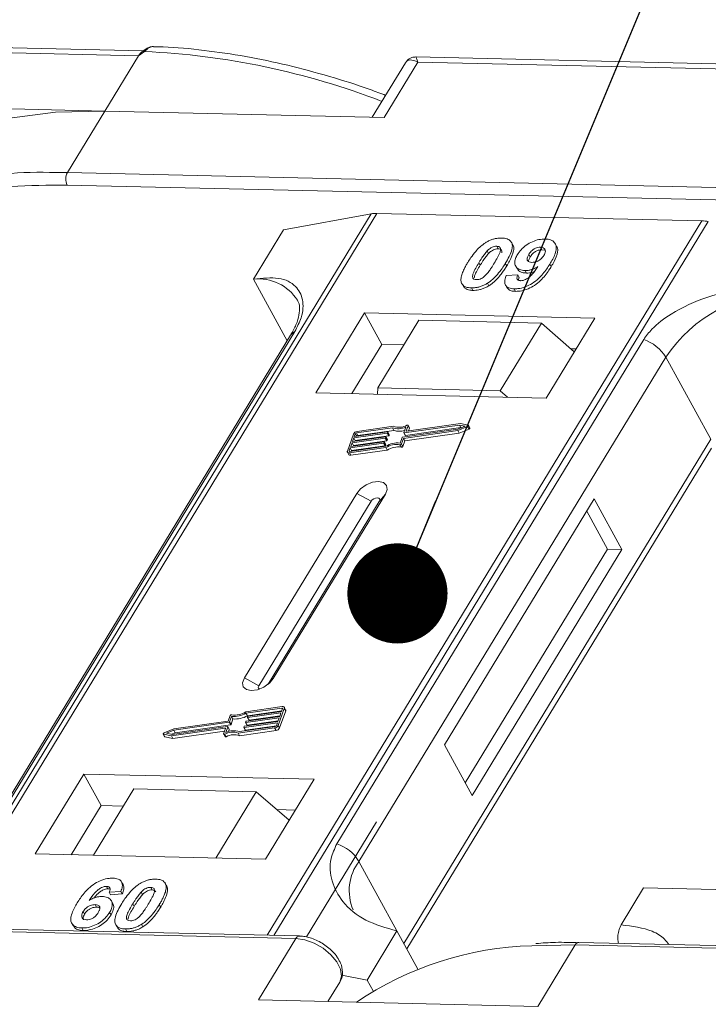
# Model space of a CAD drawing. Header units: millimetres. Extents: x 2145 to 3607, y 659 to 1692.
# Tile 65 of 85: x 3260 to 3295, y 1458 to 1507. Entities that reach past the tile are written whole.
import ezdxf

# ---------------------------------------------------------------- set-up
doc = ezdxf.new("R2010")
doc.units = ezdxf.units.MM
doc.linetypes.add('PHANTOM2', pattern=[31.75, 15.875, -3.175, 3.175, -3.175, 3.175, -3.175])
doc.styles.get("Standard").update_dxf_attribs({"font": '仿宋_GB2312.ttf', "width": 0.8})
doc.dimstyles.new('ISO-25.1', dxfattribs={"dimtxt": 6, "dimasz": 5, "dimexe": 3.5, "dimexo": 0.625, "dimgap": 1.5, "dimtad": 1, "dimtoh": 1, "dimtxsty": 'Standard', "dimcen": 2.5, "dimadec": 0, "dimazin": 0, "dimtfac": 1, "dimtmove": 0, "dimatfit": 3, "dimfxl": 0, "dimarcsym": 0})

msp = doc.modelspace()

# ---------------------------------------------------------------- linework, layer by layer
at = {"color": 7, "linetype": 'Continuous', "lineweight": 15}
for p, q in [((3266.594, 1505.672), (3232.057, 1506.464)), ((3232.155, 1506.204), (3266.338, 1505.42)), ((3266.338, 1505.42), (3264.657, 1502.658)), ((3266.637, 1505.63), (3266.338, 1505.42)), ((3312.905, 1504.609), (3280.184, 1505.36)), ((3279.655, 1505.062), (3278.006, 1502.351)), ((3278.601, 1502.338), (3280.281, 1505.1)), ((3280.281, 1505.1), (3313.026, 1504.348)), ((3264.657, 1502.658), (3250.714, 1502.978)), ((3262.79, 1499.589), (3264.657, 1502.658)), ((3264.657, 1502.658), (3278.601, 1502.338)), ((3262.79, 1499.589), (3261.902, 1499.595)), ((3296.973, 1498.804), (3262.79, 1499.589)), ((3262.775, 1498.967), (3296.958, 1498.182)), ((3277.954, 1497.533), (3256.273, 1461.903)), ((3256.542, 1461.897), (3278.239, 1497.554)), ((3273.576, 1496.727), (3277.954, 1497.533)), ((3278.239, 1497.554), (3294.456, 1497.181)), ((3294.456, 1497.181), (3272.759, 1461.524)), ((3273.092, 1461.517), (3294.772, 1497.147)), ((3273.576, 1496.727), (3272.082, 1494.272)), ((3284.215, 1495.913), (3284.284, 1495.787)), ((3285.013, 1495.984), (3284.944, 1496.11)), ((3287.2, 1495.919), (3287.131, 1496.045)), ((3283.743, 1495.68), (3283.812, 1495.554)), ((3285.815, 1495.504), (3285.884, 1495.378)), ((3286.47, 1495.737), (3286.401, 1495.863)), ((3286.47, 1495.737), (3286.597, 1495.711)), ((3283.321, 1495.089), (3283.39, 1494.963)), ((3284.713, 1494.928), (3284.644, 1495.054)), ((3285.161, 1494.924), (3285.23, 1494.798)), ((3286.936, 1494.898), (3286.868, 1495.024)), ((3284.685, 1494.446), (3285.269, 1494.485)), ((3285.269, 1494.485), (3285.338, 1494.359)), ((3285.626, 1494.7), (3285.695, 1494.574)), ((3272.082, 1494.272), (3273.764, 1491.197)), ((3282.526, 1493.973), (3282.595, 1493.847)), ((3283.758, 1494.07), (3283.827, 1493.944)), ((3284.65, 1493.98), (3284.719, 1493.854)), ((3282.951, 1493.836), (3283.02, 1493.71)), ((3285.084, 1493.787), (3285.153, 1493.661)), ((3277.613, 1492.589), (3275.186, 1488.599)), ((3289.106, 1492.325), (3277.613, 1492.589)), ((3277.613, 1492.589), (3278.475, 1491.013)), ((3280.336, 1492.215), (3278.281, 1488.839)), ((3286.441, 1492.075), (3280.336, 1492.215)), ((3284.387, 1488.699), (3286.441, 1492.075)), ((3286.441, 1492.075), (3288.086, 1490.648)), ((3286.678, 1488.336), (3289.106, 1492.325)), ((3273.929, 1491.467), (3258.616, 1466.301)), ((3258.83, 1466.487), (3274.143, 1491.653)), ((3291.547, 1491.254), (3276.234, 1466.088)), ((3278.475, 1491.013), (3276.982, 1488.558)), ((3279.589, 1490.988), (3278.475, 1491.013)), ((3288.172, 1490.791), (3287.915, 1490.796)), ((3277.342, 1465.211), (3292.655, 1490.377)), ((3294.896, 1486.279), (3292.655, 1490.377)), ((3275.186, 1488.599), (3286.678, 1488.336)), ((3278.281, 1488.839), (3278.258, 1488.529)), ((3284.387, 1488.699), (3278.281, 1488.839)), ((3284.755, 1488.38), (3284.387, 1488.699)), ((3282.399, 1487.063), (3279.712, 1486.681)), ((3282.787, 1486.981), (3282.399, 1487.063)), ((3277.068, 1486.541), (3276.762, 1485.69)), ((3278.743, 1486.577), (3277.083, 1486.342)), ((3277.108, 1486.413), (3278.769, 1486.648)), ((3277.159, 1486.554), (3277.108, 1486.413)), ((3277.228, 1486.43), (3277.159, 1486.554)), ((3279.006, 1486.85), (3277.218, 1486.596)), ((3277.218, 1486.596), (3277.287, 1486.47)), ((3279.06, 1486.925), (3277.243, 1486.667)), ((3277.287, 1486.47), (3279.075, 1486.724)), ((3278.812, 1486.451), (3278.743, 1486.577)), ((3278.785, 1486.634), (3278.772, 1486.598)), ((3278.841, 1486.472), (3278.772, 1486.598)), ((3278.854, 1486.517), (3278.785, 1486.643)), ((3278.854, 1486.508), (3278.785, 1486.634)), ((3279.075, 1486.724), (3279.006, 1486.85)), ((3279.519, 1486.385), (3282.278, 1486.776)), ((3279.562, 1486.323), (3282.272, 1486.708)), ((3279.579, 1486.612), (3279.677, 1486.886)), ((3279.579, 1486.603), (3279.648, 1486.477)), ((3282.355, 1486.989), (3279.595, 1486.597)), ((3279.664, 1486.471), (3279.595, 1486.597)), ((3279.631, 1486.197), (3282.341, 1486.582)), ((3279.664, 1486.471), (3282.424, 1486.863)), ((3279.696, 1486.696), (3279.788, 1486.952)), ((3279.704, 1486.682), (3279.696, 1486.696)), ((3279.857, 1486.845), (3279.788, 1486.971)), ((3279.788, 1486.952), (3279.857, 1486.826)), ((3279.81, 1486.695), (3279.857, 1486.826)), ((3282.272, 1486.708), (3282.763, 1486.915)), ((3282.341, 1486.582), (3282.272, 1486.708)), ((3282.278, 1486.776), (3282.64, 1486.929)), ((3282.341, 1486.582), (3282.832, 1486.789)), ((3282.64, 1486.929), (3282.355, 1486.989)), ((3282.424, 1486.863), (3282.355, 1486.989)), ((3282.424, 1486.863), (3282.464, 1486.855)), ((3282.763, 1486.915), (3282.832, 1486.789)), ((3282.871, 1486.844), (3282.802, 1486.97)), ((3278.565, 1486.081), (3276.905, 1485.845)), ((3276.93, 1485.916), (3278.59, 1486.152)), ((3276.994, 1486.093), (3276.93, 1485.916)), ((3278.654, 1486.329), (3276.994, 1486.093)), ((3277.063, 1485.967), (3276.994, 1486.093)), ((3277.019, 1486.164), (3278.679, 1486.4)), ((3277.083, 1486.342), (3277.019, 1486.164)), ((3277.063, 1485.967), (3278.723, 1486.203)), ((3277.152, 1486.216), (3277.083, 1486.342)), ((3277.14, 1486.181), (3277.152, 1486.216)), ((3277.152, 1486.216), (3278.812, 1486.451)), ((3278.634, 1485.955), (3278.565, 1486.081)), ((3278.607, 1486.137), (3278.594, 1486.102)), ((3278.663, 1485.976), (3278.594, 1486.102)), ((3278.676, 1486.02), (3278.607, 1486.146)), ((3278.607, 1486.137), (3278.676, 1486.011)), ((3278.723, 1486.203), (3278.654, 1486.329)), ((3278.696, 1486.386), (3278.683, 1486.35)), ((3278.752, 1486.224), (3278.683, 1486.35)), ((3278.765, 1486.269), (3278.696, 1486.395)), ((3278.765, 1486.26), (3278.696, 1486.386)), ((3278.752, 1486.224), (3278.765, 1486.26)), ((3278.841, 1486.472), (3278.854, 1486.508)), ((3279.391, 1486.09), (3279.49, 1486.364)), ((3279.464, 1486.049), (3279.562, 1486.323)), ((3279.533, 1485.923), (3279.464, 1486.049)), ((3279.533, 1485.923), (3279.631, 1486.197)), ((3279.631, 1486.197), (3279.562, 1486.323)), ((3294.896, 1486.279), (3279.584, 1461.113)), ((3276.763, 1485.635), (3276.832, 1485.509)), ((3276.905, 1485.845), (3276.854, 1485.703)), ((3276.854, 1485.703), (3276.869, 1485.675)), ((3276.861, 1485.603), (3278.678, 1485.861)), ((3276.93, 1485.477), (3276.861, 1485.603)), ((3276.887, 1485.674), (3278.675, 1485.928)), ((3276.974, 1485.719), (3276.905, 1485.845)), ((3276.93, 1485.477), (3278.747, 1485.735)), ((3276.961, 1485.685), (3276.974, 1485.719)), ((3276.974, 1485.719), (3278.634, 1485.955)), ((3277.05, 1485.933), (3277.063, 1485.967)), ((3278.663, 1485.976), (3278.676, 1486.011)), ((3278.747, 1485.735), (3278.678, 1485.861)), ((3279.387, 1486.008), (3279.456, 1485.882)), ((3279.726, 1460.852), (3294.93, 1485.838)), ((3277.226, 1483.574), (3271.624, 1474.367)), ((3277.946, 1483.184), (3272.344, 1473.977)), ((3272.804, 1474.05), (3278.356, 1483.174)), ((3273.06, 1474.334), (3278.662, 1483.541)), ((3277.226, 1483.574), (3277.946, 1483.184)), ((3278.662, 1483.541), (3278.356, 1483.174)), ((3289.078, 1483.301), (3281.608, 1471.025)), ((3290.458, 1480.78), (3289.078, 1483.301)), ((3289.739, 1480.796), (3288.705, 1482.688)), ((3282.643, 1469.134), (3289.739, 1480.796)), ((3282.988, 1468.504), (3290.458, 1480.78)), ((3290.458, 1480.78), (3289.739, 1480.796)), ((3272.344, 1473.977), (3271.624, 1474.367)), ((3273.06, 1474.334), (3272.871, 1474.108)), ((3273.516, 1472.933), (3271.7, 1472.675)), ((3273.491, 1472.862), (3271.703, 1472.608)), ((3273.31, 1471.995), (3273.616, 1472.846)), ((3273.473, 1472.692), (3273.524, 1472.833)), ((3273.517, 1472.814), (3273.491, 1472.862)), ((3273.683, 1472.775), (3273.614, 1472.901)), ((3273.616, 1472.846), (3273.685, 1472.72)), ((3270.914, 1472.488), (3270.815, 1472.213)), ((3270.986, 1472.447), (3270.888, 1472.173)), ((3270.957, 1472.047), (3271.055, 1472.321)), ((3271.055, 1472.321), (3270.986, 1472.447)), ((3273.358, 1472.372), (3271.698, 1472.137)), ((3271.772, 1472.482), (3271.703, 1472.608)), ((3271.724, 1472.208), (3273.384, 1472.443)), ((3271.771, 1472.399), (3271.783, 1472.435)), ((3271.771, 1472.39), (3271.84, 1472.264)), ((3271.772, 1472.482), (3273.485, 1472.726)), ((3273.448, 1472.621), (3271.787, 1472.385)), ((3271.856, 1472.259), (3271.787, 1472.385)), ((3271.813, 1472.456), (3273.473, 1472.692)), ((3271.856, 1472.259), (3273.396, 1472.477)), ((3273.295, 1472.195), (3273.358, 1472.372)), ((3273.379, 1471.869), (3273.685, 1472.72)), ((3273.384, 1472.443), (3273.448, 1472.621)), ((3268.106, 1471.828), (3267.614, 1471.621)), ((3267.979, 1471.474), (3270.665, 1471.855)), ((3268.023, 1471.547), (3270.782, 1471.939)), ((3270.859, 1472.152), (3268.099, 1471.76)), ((3270.815, 1472.213), (3268.106, 1471.828)), ((3268.168, 1471.634), (3270.928, 1472.026)), ((3270.682, 1471.841), (3270.589, 1471.584)), ((3270.678, 1471.831), (3270.665, 1471.855)), ((3270.799, 1471.925), (3270.7, 1471.651)), ((3270.867, 1471.808), (3270.798, 1471.934)), ((3270.868, 1471.799), (3270.799, 1471.925)), ((3270.83, 1471.694), (3270.868, 1471.799)), ((3270.928, 1472.026), (3270.859, 1472.152)), ((3270.957, 1472.047), (3270.888, 1472.173)), ((3271.318, 1471.611), (3273.134, 1471.869)), ((3271.372, 1471.686), (3273.16, 1471.94)), ((3271.592, 1471.903), (3271.605, 1471.938)), ((3271.593, 1471.894), (3271.662, 1471.768)), ((3273.269, 1472.124), (3271.609, 1471.888)), ((3271.678, 1471.762), (3271.609, 1471.888)), ((3271.634, 1471.959), (3273.295, 1472.195)), ((3271.678, 1471.762), (3273.218, 1471.981)), ((3271.682, 1472.151), (3271.694, 1472.187)), ((3271.682, 1472.142), (3271.751, 1472.016)), ((3271.767, 1472.011), (3271.698, 1472.137)), ((3271.767, 1472.011), (3273.307, 1472.229)), ((3273.134, 1471.869), (3273.203, 1471.743)), ((3273.218, 1471.982), (3273.269, 1472.124)), ((3273.379, 1471.869), (3273.31, 1471.995)), ((3267.575, 1471.566), (3267.644, 1471.44)), ((3267.591, 1471.556), (3267.979, 1471.474)), ((3267.66, 1471.43), (3267.591, 1471.556)), ((3267.66, 1471.43), (3268.048, 1471.348)), ((3268.099, 1471.76), (3267.738, 1471.608)), ((3267.738, 1471.608), (3268.023, 1471.547)), ((3268.048, 1471.348), (3267.979, 1471.474)), ((3267.983, 1471.556), (3268.168, 1471.634)), ((3268.048, 1471.348), (3270.637, 1471.715)), ((3268.168, 1471.634), (3268.099, 1471.76)), ((3270.59, 1471.566), (3270.659, 1471.44)), ((3270.712, 1471.435), (3270.643, 1471.561)), ((3271.387, 1471.485), (3271.318, 1471.611)), ((3271.387, 1471.485), (3273.203, 1471.743)), ((3281.608, 1471.025), (3282.988, 1468.504)), ((3263.607, 1469.572), (3261.18, 1465.582)), ((3275.1, 1469.308), (3263.607, 1469.572)), ((3263.607, 1469.572), (3264.47, 1467.996)), ((3272.673, 1465.318), (3275.1, 1469.308)), ((3266.106, 1468.83), (3264.089, 1465.515)), ((3266.106, 1468.83), (3272.211, 1468.69)), ((3270.195, 1465.375), (3272.211, 1468.69)), ((3272.211, 1468.69), (3273.856, 1467.262)), ((3264.47, 1467.996), (3262.976, 1465.541)), ((3265.583, 1467.97), (3264.47, 1467.996)), ((3274.167, 1467.773), (3273.243, 1467.794)), ((3278.214, 1467.182), (3274.722, 1461.443)), ((3261.18, 1465.582), (3272.673, 1465.318)), ((3277.342, 1465.211), (3279.238, 1461.744)), ((3264.744, 1463.965), (3264.813, 1463.839)), ((3265.567, 1464.053), (3265.498, 1464.179)), ((3267.628, 1464.175), (3267.622, 1464.186)), ((3267.701, 1464.056), (3267.77, 1463.93)), ((3265.463, 1463.714), (3264.879, 1463.675)), ((3264.879, 1463.675), (3264.948, 1463.549)), ((3264.948, 1463.549), (3265.532, 1463.588)), ((3265.463, 1463.714), (3265.532, 1463.588)), ((3266.545, 1463.555), (3266.476, 1463.681)), ((3266.948, 1463.914), (3267.017, 1463.788)), ((3290.424, 1462.043), (3291.544, 1463.884)), ((3291.544, 1463.884), (3298.528, 1463.724)), ((3264.18, 1463.052), (3264.249, 1462.926)), ((3265.057, 1463.107), (3264.988, 1463.233)), ((3266.053, 1463.088), (3266.122, 1462.962)), ((3267.379, 1463.058), (3267.448, 1462.932)), ((3263.581, 1462.708), (3263.65, 1462.582)), ((3264.9, 1462.667), (3264.969, 1462.541)), ((3240.007, 1462.147), (3274.19, 1461.363)), ((3274.373, 1461.487), (3240.19, 1462.272)), ((3263.015, 1462.117), (3263.084, 1461.991)), ((3265.203, 1462.051), (3265.272, 1461.925)), ((3266.491, 1462.071), (3266.56, 1461.945)), ((3263.509, 1461.887), (3263.578, 1461.761)), ((3265.684, 1461.837), (3265.753, 1461.711)), ((3279.238, 1461.744), (3277.744, 1459.289)), ((3279.238, 1461.744), (3280.281, 1459.839)), ((3274.19, 1461.363), (3272.323, 1458.294)), ((3285.974, 1461.004), (3288.134, 1461.043)), ((3286.266, 1457.974), (3288.134, 1461.043)), ((3288.134, 1461.043), (3307.291, 1460.603)), ((3307.381, 1460.73), (3288.316, 1461.167)), ((3276.482, 1459.531), (3277.744, 1459.289)), ((3275.791, 1458.214), (3276.383, 1459.187)), ((3276.383, 1459.187), (3275.792, 1458.214)), ((3277.744, 1459.289), (3278.044, 1458.742)), ((3272.323, 1458.294), (3286.266, 1457.974))]:
    msp.add_line(p, q, dxfattribs=at)
at = {"color": 7, "linetype": 'Continuous', "lineweight": 15, "flags": 128}
for points in [[(3266.637, 1505.63), (3266.62, 1505.64), (3266.605, 1505.648), (3266.592, 1505.653), (3266.581, 1505.655), (3266.571, 1505.654), (3266.564, 1505.651), (3266.559, 1505.645), (3266.556, 1505.636)], [(3264.657, 1502.658), (3262.205, 1502.6), (3259.907, 1502.311), (3257.787, 1501.795), (3255.869, 1501.057), (3254.173, 1500.105), (3252.72, 1498.949), (3251.523, 1497.603), (3251.344, 1497.352)], [(3278.769, 1486.648), (3278.773, 1486.649), (3278.777, 1486.648), (3278.78, 1486.647), (3278.783, 1486.645), (3278.785, 1486.643), (3278.786, 1486.64), (3278.786, 1486.637), (3278.785, 1486.634)], [(3279.595, 1486.597), (3279.591, 1486.597), (3279.587, 1486.598), (3279.584, 1486.599), (3279.581, 1486.6), (3279.579, 1486.603), (3279.578, 1486.605), (3279.578, 1486.609), (3279.579, 1486.612)], [(3279.712, 1486.681), (3279.708, 1486.681), (3279.704, 1486.681), (3279.701, 1486.683), (3279.698, 1486.684), (3279.696, 1486.687), (3279.695, 1486.689), (3279.695, 1486.692), (3279.696, 1486.696)], [(3279.734, 1486.975), (3279.746, 1486.98), (3279.758, 1486.982), (3279.768, 1486.982), (3279.778, 1486.979), (3279.784, 1486.975), (3279.789, 1486.969), (3279.79, 1486.961), (3279.788, 1486.952)], [(3282.787, 1486.981), (3282.796, 1486.977), (3282.802, 1486.97), (3282.805, 1486.962), (3282.803, 1486.952), (3282.797, 1486.941), (3282.788, 1486.931), (3282.777, 1486.922), (3282.763, 1486.915)], [(3282.832, 1486.789), (3282.846, 1486.796), (3282.857, 1486.805), (3282.866, 1486.815), (3282.872, 1486.826), (3282.874, 1486.836), (3282.871, 1486.844)], [(3278.59, 1486.152), (3278.595, 1486.152), (3278.599, 1486.152), (3278.602, 1486.151), (3278.605, 1486.149), (3278.606, 1486.147), (3278.608, 1486.144), (3278.608, 1486.141), (3278.607, 1486.137)], [(3278.679, 1486.4), (3278.684, 1486.4), (3278.688, 1486.4), (3278.691, 1486.399), (3278.694, 1486.397), (3278.696, 1486.395), (3278.697, 1486.392), (3278.697, 1486.389), (3278.696, 1486.386)], [(3276.861, 1485.603), (3276.835, 1485.602), (3276.811, 1485.604), (3276.791, 1485.61), (3276.775, 1485.621), (3276.764, 1485.634), (3276.758, 1485.651), (3276.757, 1485.67), (3276.762, 1485.69)], [(3276.854, 1485.703), (3276.852, 1485.696), (3276.852, 1485.69), (3276.854, 1485.685), (3276.858, 1485.68), (3276.863, 1485.677), (3276.87, 1485.675), (3276.878, 1485.674), (3276.887, 1485.674)], [(3278.662, 1483.541), (3278.751, 1483.777), (3278.716, 1483.979), (3278.564, 1484.118), (3278.318, 1484.171), (3278.014, 1484.13), (3277.7, 1484.003), (3277.423, 1483.807), (3277.226, 1483.574)], [(3278.356, 1483.174), (3278.381, 1483.241), (3278.371, 1483.299), (3278.328, 1483.339), (3278.257, 1483.354), (3278.171, 1483.342), (3278.082, 1483.306), (3278.003, 1483.25), (3277.946, 1483.184)], [(3271.624, 1474.367), (3271.535, 1474.13), (3271.57, 1473.928), (3271.722, 1473.789), (3271.968, 1473.736), (3272.272, 1473.777), (3272.586, 1473.904), (3272.863, 1474.1), (3273.06, 1474.334)], [(3272.344, 1473.977), (3272.319, 1473.909), (3272.329, 1473.852), (3272.372, 1473.812), (3272.377, 1473.81)], [(3273.524, 1472.833), (3273.526, 1472.84), (3273.525, 1472.846), (3273.523, 1472.852), (3273.52, 1472.857), (3273.514, 1472.86), (3273.507, 1472.862), (3273.5, 1472.863), (3273.491, 1472.862)], [(3273.516, 1472.933), (3273.542, 1472.935), (3273.566, 1472.933), (3273.586, 1472.926), (3273.602, 1472.916), (3273.614, 1472.902), (3273.62, 1472.886), (3273.62, 1472.867), (3273.616, 1472.846)], [(3271.787, 1472.385), (3271.783, 1472.385), (3271.779, 1472.385), (3271.776, 1472.386), (3271.773, 1472.388), (3271.771, 1472.39), (3271.77, 1472.393), (3271.77, 1472.396), (3271.771, 1472.399)], [(3270.665, 1471.855), (3270.669, 1471.856), (3270.673, 1471.855), (3270.677, 1471.854), (3270.679, 1471.852), (3270.681, 1471.85), (3270.682, 1471.847), (3270.682, 1471.844), (3270.682, 1471.841)], [(3270.782, 1471.939), (3270.787, 1471.94), (3270.79, 1471.939), (3270.794, 1471.938), (3270.797, 1471.936), (3270.798, 1471.934), (3270.799, 1471.931), (3270.8, 1471.928), (3270.799, 1471.925)], [(3271.609, 1471.888), (3271.605, 1471.888), (3271.601, 1471.888), (3271.597, 1471.89), (3271.595, 1471.891), (3271.593, 1471.894), (3271.592, 1471.896), (3271.592, 1471.899), (3271.592, 1471.903)], [(3271.698, 1472.137), (3271.694, 1472.136), (3271.69, 1472.137), (3271.686, 1472.138), (3271.684, 1472.139), (3271.682, 1472.142), (3271.681, 1472.145), (3271.681, 1472.148), (3271.682, 1472.151)], [(3267.591, 1471.556), (3267.581, 1471.56), (3267.575, 1471.566), (3267.573, 1471.575), (3267.575, 1471.585), (3267.58, 1471.595), (3267.589, 1471.605), (3267.601, 1471.614), (3267.614, 1471.621)], [(3270.643, 1471.561), (3270.632, 1471.557), (3270.62, 1471.555), (3270.609, 1471.555), (3270.6, 1471.557), (3270.593, 1471.562), (3270.589, 1471.568), (3270.588, 1471.576), (3270.589, 1471.584)], [(3270.659, 1471.44), (3270.662, 1471.436), (3270.669, 1471.431), (3270.678, 1471.429), (3270.689, 1471.429), (3270.701, 1471.431), (3270.712, 1471.435)], [(3274.19, 1461.363), (3274.637, 1461.299), (3275.105, 1461.132), (3275.553, 1460.876), (3275.943, 1460.554), (3276.242, 1460.193), (3276.423, 1459.824), (3276.472, 1459.479), (3276.383, 1459.187)]]:
    msp.add_lwpolyline(points, dxfattribs=at)
at = {"color": 7, "linetype": 'Continuous', "lineweight": 15}
for centre, radius, start, end in [((3264.942, 1468.062), 37.606, 68.8867, 87.4164), ((3261.354, 1482.417), 17.186, 88.173, 122.2769), ((3263.383, 1499.264), 0.676, 151.2883, 206.0774), ((3278.199, 1496.15), 1.404, 88.3644, 100.0749), ((3294.404, 1495.259), 1.923, 78.9596, 88.4511), ((3272.323, 1491.964), 2.32, 32.7281, 95.9449), ((3298.827, 1486.225), 7.439, 91.2925, 146.0732), ((3274.341, 1491.209), 0.486, 114.0472, 148.0355), ((3290.905, 1489.304), 2.052, 31.4947, 71.765), ((3277.273, 1486.441), 0.229, 97.4207, 153.8527), ((3277.228, 1486.521), 0.0762, 97.4207, 153.8527), ((3278.738, 1486.615), 0.0381, 277.4207, 333.8527), ((3279.297, 1487.709), 0.907, 251.2927, 294.8085), ((3279.342, 1487.694), 0.819, 249.8549, 298.6145), ((3279.357, 1487.527), 0.85, 250.6487, 287.8017), ((3279.838, 1486.835), 0.0214, 336.1246, 26.8104), ((3277.297, 1486.394), 0.0769, 97.5763, 152.4403), ((3278.56, 1486.119), 0.0381, 277.4207, 333.8527), ((3278.649, 1486.367), 0.0381, 277.4207, 333.8527), ((3279.278, 1484.922), 1.173, 84.4424, 120.9301), ((3278.718, 1486.241), 0.0381, 277.4207, 333.8527), ((3278.755, 1486.264), 0.011, 336.9348, 26.0002), ((3278.807, 1486.489), 0.0381, 277.4207, 333.8527), ((3278.844, 1486.512), 0.011, 336.9348, 26.0002), ((3279.397, 1486.081), 0.0736, 261.7629, 334.647), ((3279.524, 1486.347), 0.0381, 97.4207, 153.8527), ((3279.66, 1486.486), 0.0149, 216.6597, 287.1115), ((3278.629, 1485.993), 0.0381, 277.4207, 333.8527), ((3278.666, 1486.016), 0.011, 336.9348, 26.0002), ((3279.22, 1485.024), 0.998, 80.3986, 122.9491), ((3279.289, 1484.898), 0.998, 80.3986, 122.9491), ((3279.466, 1485.955), 0.0736, 261.7629, 334.647), ((3276.904, 1485.563), 0.0892, 216.6597, 287.1115), ((3273.624, 1472.746), 0.0661, 336.9348, 26.0002), ((3270.98, 1472.456), 0.0736, 81.7629, 154.647), ((3271.1, 1473.615), 1.173, 264.4424, 300.9301), ((3271.157, 1473.512), 0.998, 260.3986, 302.9491), ((3271.169, 1473.489), 1.173, 264.4424, 300.9301), ((3271.818, 1472.418), 0.0381, 97.4207, 153.8527), ((3270.854, 1472.19), 0.0381, 277.4207, 333.8527), ((3270.858, 1471.803), 0.011, 336.9348, 26.0002), ((3270.923, 1472.064), 0.0381, 277.4207, 333.8527), ((3271.639, 1471.921), 0.0381, 97.4207, 153.8527), ((3271.729, 1472.17), 0.0381, 97.4207, 153.8527), ((3271.763, 1472.025), 0.0149, 216.6597, 287.1115), ((3271.852, 1472.273), 0.0149, 216.6597, 287.1115), ((3273.105, 1472.096), 0.229, 277.4207, 333.8527), ((3273.15, 1472.016), 0.0762, 277.4207, 333.8527), ((3273.174, 1471.97), 0.229, 277.4207, 333.8527), ((3267.662, 1471.451), 0.0212, 210.2186, 262.8226), ((3271.036, 1470.843), 0.819, 69.8549, 118.6145), ((3271.081, 1470.827), 0.907, 71.2927, 114.8085), ((3271.105, 1470.716), 0.819, 69.8549, 118.6145), ((3271.674, 1471.776), 0.0149, 216.6597, 287.1115), ((3275.592, 1464.139), 2.052, 31.4947, 71.765), ((3279.288, 1463.748), 2.434, 143.0587, 202.974), ((3274.382, 1461.277), 0.21, 92.0598, 156.0028), ((3286.442, 1444.539), 16.472, 91.6287, 124.0831), ((3288.333, 1460.947), 0.221, 94.3757, 154.3004)]:
    msp.add_arc(centre, radius, start, end, dxfattribs=at)
at = {"color": 3, "linetype": 'PHANTOM2', "lineweight": 9, "ltscale": 1.030123}
msp.add_spline([(3307.332, 1515.548), (3317.905, 1481.31), (3294.24, 1436.5), (3304.813, 1402.262)], degree=3, dxfattribs=at)
at = {"color": 7, "linetype": 'Continuous', "lineweight": 15}
for points, knots in [([(3267.052, 1505.873), (3267.008, 1505.87), (3266.914, 1505.864), (3266.745, 1505.791), (3266.633, 1505.704), (3266.564, 1505.651)], [0, 0, 0, 0, 0.249637, 0.538323, 1, 1, 1, 1]), ([(3267.093, 1505.874), (3267.089, 1505.875), (3267.049, 1505.886), (3266.968, 1505.863), (3266.855, 1505.814), (3266.745, 1505.733), (3266.671, 1505.662), (3266.637, 1505.63)], [0, 0, 0, 0, 0.033044, 0.285426, 0.531875, 0.785768, 1, 1, 1, 1]), ([(3278.669, 1503.442), (3278.414, 1503.539), (3277.48, 1503.897), (3275.846, 1504.408), (3273.77, 1504.968), (3271.677, 1505.406), (3269.602, 1505.705), (3268.065, 1505.857), (3267.25, 1505.863), (3267.092, 1505.864)], [0, 0, 0, 0, 0.064257, 0.235538, 0.411454, 0.590698, 0.772379, 0.955884, 1, 1, 1, 1]), ([(3266.571, 1505.654), (3266.558, 1505.645), (3266.533, 1505.626), (3266.507, 1505.607), (3266.495, 1505.598)], [0, 0, 0, 0, 0.518796, 1, 1, 1, 1]), ([(3280.281, 1505.1), (3280.142, 1505.156), (3279.925, 1505.244), (3279.73, 1505.176), (3279.659, 1505.063), (3279.627, 1505.011)], [0, 0, 0, 0, 0.498413, 0.772928, 1, 1, 1, 1]), ([(3280.182, 1505.36), (3280.118, 1505.356), (3280.008, 1505.349), (3279.825, 1505.264), (3279.741, 1505.168), (3279.695, 1505.116)], [0, 0, 0, 0, 0.389383, 0.666862, 1, 1, 1, 1]), ([(3280.183, 1505.354), (3280.183, 1505.356), (3280.182, 1505.38), (3280.205, 1505.297), (3280.256, 1505.166), (3280.281, 1505.1)], [0, 0, 0, 0, 0.044603, 0.521109, 1, 1, 1, 1]), ([(3252.465, 1496.421), (3252.687, 1496.58), (3253.396, 1497.085), (3254.984, 1497.808), (3257.241, 1498.513), (3259.905, 1498.943), (3261.828, 1498.959), (3262.775, 1498.967)], [0, 0, 0, 0, 0.088375, 0.281114, 0.527622, 0.767417, 1, 1, 1, 1]), ([(3282.769, 1495.102), (3282.82, 1495.184), (3282.937, 1495.37), (3283.187, 1495.693), (3283.445, 1495.95), (3283.637, 1496.075), (3283.657, 1496.088)], [0, 0, 0, 0, 0.236731, 0.537555, 0.949668, 1, 1, 1, 1]), ([(3283.657, 1496.088), (3283.708, 1496.118), (3283.811, 1496.179), (3283.975, 1496.247), (3284.142, 1496.295), (3284.278, 1496.316), (3284.385, 1496.323), (3284.438, 1496.323), (3284.464, 1496.322)], [0, 0, 0, 0, 0.193776, 0.3936, 0.587864, 0.788908, 0.894169, 1, 1, 1, 1]), ([(3283.743, 1495.68), (3283.786, 1495.722), (3283.855, 1495.79), (3283.98, 1495.865), (3284.094, 1495.904), (3284.171, 1495.913), (3284.21, 1495.913), (3284.215, 1495.913)], [0, 0, 0, 0, 0.3348035, 0.5425606, 0.750382, 0.9707212, 1, 1, 1, 1]), ([(3284.215, 1495.913), (3284.254, 1495.909), (3284.324, 1495.901), (3284.39, 1495.852), (3284.416, 1495.76), (3284.382, 1495.589), (3284.26, 1495.348), (3284.15, 1495.164), (3284.095, 1495.071)], [0, 0, 0, 0, 0.104614, 0.188814, 0.273512, 0.444127, 0.719481, 1, 1, 1, 1]), ([(3284.464, 1496.322), (3284.557, 1496.314), (3284.745, 1496.297), (3284.924, 1496.169), (3285.009, 1495.985), (3284.966, 1495.612), (3284.781, 1495.291), (3284.644, 1495.054)], [0, 0, 0, 0, 0.147566, 0.296688, 0.431278, 0.580404, 1, 1, 1, 1]), ([(3284.713, 1494.928), (3284.762, 1495.009), (3284.912, 1495.265), (3285.056, 1495.603), (3285.079, 1495.88), (3285.018, 1495.956), (3285.001, 1495.977)], [0, 0, 0, 0, 0.220552, 0.687786, 0.91457, 1, 1, 1, 1]), ([(3285.248, 1495.493), (3285.304, 1495.575), (3285.416, 1495.741), (3285.677, 1495.971), (3285.989, 1496.148), (3286.328, 1496.261), (3286.532, 1496.269), (3286.639, 1496.273)], [0, 0, 0, 0, 0.197927, 0.397728, 0.597413, 0.790584, 1, 1, 1, 1]), ([(3286.639, 1496.273), (3286.732, 1496.264), (3286.919, 1496.246), (3287.102, 1496.116), (3287.198, 1495.924), (3287.17, 1495.592), (3287.019, 1495.278), (3286.889, 1495.06), (3286.868, 1495.024)], [0, 0, 0, 0, 0.148288, 0.297745, 0.443713, 0.607791, 0.934708, 1, 1, 1, 1]), ([(3286.936, 1494.898), (3286.985, 1494.98), (3287.129, 1495.227), (3287.257, 1495.561), (3287.266, 1495.825), (3287.202, 1495.897), (3287.189, 1495.912)], [0, 0, 0, 0, 0.2271221, 0.6848597, 0.9348975, 1, 1, 1, 1]), ([(3283.321, 1495.089), (3283.347, 1495.13), (3283.397, 1495.212), (3283.469, 1495.322), (3283.536, 1495.421), (3283.599, 1495.508), (3283.666, 1495.595), (3283.717, 1495.651), (3283.743, 1495.68)], [0, 0, 0, 0, 0.205942, 0.411959, 0.558149, 0.704502, 0.851801, 1, 1, 1, 1]), ([(3283.39, 1494.963), (3283.416, 1495.004), (3283.466, 1495.086), (3283.538, 1495.196), (3283.605, 1495.295), (3283.668, 1495.382), (3283.735, 1495.469), (3283.786, 1495.525), (3283.812, 1495.554)], [0, 0, 0, 0, 0.205942, 0.411959, 0.558149, 0.704502, 0.851801, 1, 1, 1, 1]), ([(3283.812, 1495.554), (3283.855, 1495.596), (3283.924, 1495.664), (3284.049, 1495.739), (3284.163, 1495.778), (3284.24, 1495.787), (3284.279, 1495.787), (3284.284, 1495.787)], [0, 0, 0, 0, 0.334804, 0.542561, 0.750382, 0.970721, 1, 1, 1, 1]), ([(3284.284, 1495.787), (3284.323, 1495.783), (3284.393, 1495.775), (3284.458, 1495.726), (3284.481, 1495.658), (3284.469, 1495.605), (3284.463, 1495.578)], [0, 0, 0, 0, 0.293658, 0.530016, 0.767769, 1, 1, 1, 1]), ([(3285.626, 1494.7), (3285.533, 1494.71), (3285.347, 1494.729), (3285.176, 1494.868), (3285.098, 1495.06), (3285.131, 1495.28), (3285.212, 1495.428), (3285.248, 1495.493)], [0, 0, 0, 0, 0.210189, 0.421773, 0.623603, 0.837034, 1, 1, 1, 1]), ([(3285.968, 1495.107), (3285.922, 1495.112), (3285.836, 1495.121), (3285.753, 1495.181), (3285.723, 1495.263), (3285.743, 1495.375), (3285.788, 1495.456), (3285.815, 1495.504)], [0, 0, 0, 0, 0.2139369, 0.3980753, 0.5830907, 0.7516657, 1, 1, 1, 1]), ([(3285.802, 1495.156), (3285.804, 1495.182), (3285.811, 1495.253), (3285.856, 1495.329), (3285.884, 1495.378)], [0, 0, 0, 0, 0.366323, 1, 1, 1, 1]), ([(3285.815, 1495.504), (3285.85, 1495.557), (3285.907, 1495.642), (3286.027, 1495.751), (3286.145, 1495.815), (3286.276, 1495.858), (3286.356, 1495.861), (3286.401, 1495.863)], [0, 0, 0, 0, 0.2913202, 0.4655393, 0.6416315, 0.798664, 1, 1, 1, 1]), ([(3285.884, 1495.378), (3285.919, 1495.431), (3285.975, 1495.516), (3286.096, 1495.625), (3286.214, 1495.689), (3286.345, 1495.732), (3286.425, 1495.735), (3286.47, 1495.737)], [0, 0, 0, 0, 0.29132, 0.465539, 0.641632, 0.798664, 1, 1, 1, 1]), ([(3286.567, 1495.451), (3286.534, 1495.403), (3286.479, 1495.321), (3286.354, 1495.219), (3286.227, 1495.154), (3286.092, 1495.111), (3286.01, 1495.108), (3285.968, 1495.107)], [0, 0, 0, 0, 0.2673945, 0.4472142, 0.6271221, 0.8130653, 1, 1, 1, 1]), ([(3286.401, 1495.863), (3286.447, 1495.858), (3286.54, 1495.847), (3286.621, 1495.772), (3286.654, 1495.673), (3286.627, 1495.56), (3286.586, 1495.486), (3286.567, 1495.451)], [0, 0, 0, 0, 0.207955, 0.420406, 0.62732, 0.827707, 1, 1, 1, 1]), ([(3282.447, 1494.103), (3282.439, 1494.137), (3282.423, 1494.206), (3282.434, 1494.353), (3282.484, 1494.543), (3282.574, 1494.751), (3282.672, 1494.938), (3282.736, 1495.047), (3282.769, 1495.102)], [0, 0, 0, 0, 0.1184406, 0.2393457, 0.4595932, 0.6849248, 0.8422399, 1, 1, 1, 1]), ([(3283.2, 1494.245), (3283.154, 1494.251), (3283.08, 1494.261), (3283.021, 1494.317), (3283.003, 1494.413), (3283.039, 1494.583), (3283.164, 1494.822), (3283.269, 1495), (3283.321, 1495.089)], [0, 0, 0, 0, 0.1253702, 0.2022903, 0.2791788, 0.4647576, 0.7305818, 1, 1, 1, 1]), ([(3283.093, 1494.331), (3283.097, 1494.364), (3283.112, 1494.48), (3283.236, 1494.697), (3283.339, 1494.874), (3283.39, 1494.963)], [0, 0, 0, 0, 0.166989, 0.580698, 1, 1, 1, 1]), ([(3284.095, 1495.071), (3284.07, 1495.03), (3284.019, 1494.948), (3283.947, 1494.838), (3283.88, 1494.738), (3283.816, 1494.651), (3283.75, 1494.564), (3283.698, 1494.507), (3283.672, 1494.479)], [0, 0, 0, 0, 0.20527, 0.410616, 0.55715, 0.703844, 0.851471, 1, 1, 1, 1]), ([(3284.644, 1495.054), (3284.593, 1494.972), (3284.476, 1494.786), (3284.232, 1494.469), (3283.975, 1494.213), (3283.785, 1494.088), (3283.758, 1494.07)], [0, 0, 0, 0, 0.237281, 0.538591, 0.932677, 1, 1, 1, 1]), ([(3283.827, 1493.944), (3283.875, 1493.977), (3283.973, 1494.043), (3284.136, 1494.182), (3284.308, 1494.36), (3284.469, 1494.561), (3284.603, 1494.751), (3284.677, 1494.869), (3284.713, 1494.928)], [0, 0, 0, 0, 0.118595, 0.239509, 0.447458, 0.659935, 0.829685, 1, 1, 1, 1]), ([(3286.868, 1495.024), (3286.816, 1494.942), (3286.659, 1494.696), (3286.387, 1494.356), (3285.997, 1494.049), (3285.635, 1493.869), (3285.318, 1493.79), (3285.146, 1493.788), (3285.084, 1493.787)], [0, 0, 0, 0, 0.1423372, 0.4291269, 0.5899433, 0.7512055, 0.9098946, 1, 1, 1, 1]), ([(3285.153, 1493.661), (3285.254, 1493.665), (3285.456, 1493.672), (3285.791, 1493.782), (3286.12, 1493.96), (3286.498, 1494.274), (3286.751, 1494.603), (3286.899, 1494.838), (3286.936, 1494.898)], [0, 0, 0, 0, 0.14324, 0.28761, 0.430449, 0.591135, 0.89544, 1, 1, 1, 1]), ([(3285.404, 1494.194), (3285.445, 1494.197), (3285.527, 1494.202), (3285.672, 1494.26), (3285.837, 1494.362), (3286.051, 1494.582), (3286.181, 1494.767), (3286.271, 1494.894)], [0, 0, 0, 0, 0.112015, 0.224355, 0.367768, 0.565827, 1, 1, 1, 1]), ([(3286.271, 1494.894), (3286.219, 1494.865), (3286.115, 1494.805), (3285.976, 1494.753), (3285.866, 1494.724), (3285.784, 1494.708), (3285.704, 1494.7), (3285.652, 1494.7), (3285.626, 1494.7)], [0, 0, 0, 0, 0.243491, 0.496266, 0.61821, 0.741704, 0.870158, 1, 1, 1, 1]), ([(3283.672, 1494.479), (3283.629, 1494.437), (3283.56, 1494.369), (3283.436, 1494.293), (3283.324, 1494.255), (3283.246, 1494.245), (3283.206, 1494.245), (3283.2, 1494.245)], [0, 0, 0, 0, 0.333678, 0.540413, 0.747264, 0.961209, 1, 1, 1, 1]), ([(3285.084, 1493.787), (3284.991, 1493.796), (3284.822, 1493.812), (3284.664, 1493.929), (3284.595, 1494.105), (3284.624, 1494.289), (3284.672, 1494.412), (3284.685, 1494.446)], [0, 0, 0, 0, 0.242788, 0.438865, 0.634801, 0.900936, 1, 1, 1, 1]), ([(3285.269, 1494.485), (3285.249, 1494.435), (3285.218, 1494.36), (3285.229, 1494.27), (3285.275, 1494.22), (3285.34, 1494.198), (3285.386, 1494.195), (3285.404, 1494.194)], [0, 0, 0, 0, 0.344714, 0.529059, 0.714209, 0.892196, 1, 1, 1, 1]), ([(3285.242, 1494.804), (3285.255, 1494.775), (3285.297, 1494.68), (3285.458, 1494.595), (3285.625, 1494.58), (3285.695, 1494.574)], [0, 0, 0, 0, 0.20752, 0.66568, 1, 1, 1, 1]), ([(3285.695, 1494.574), (3285.745, 1494.575), (3285.845, 1494.577), (3285.978, 1494.606), (3286.056, 1494.634), (3286.077, 1494.641)], [0, 0, 0, 0, 0.409454, 0.83528, 1, 1, 1, 1]), ([(3274.143, 1491.653), (3274.261, 1491.888), (3274.562, 1492.488), (3274.574, 1493.282), (3274.219, 1493.987), (3273.404, 1494.402), (3272.521, 1494.315), (3272.082, 1494.272)], [0, 0, 0, 0, 0.125713, 0.321276, 0.524466, 0.763484, 1, 1, 1, 1]), ([(3282.951, 1493.836), (3282.904, 1493.838), (3282.809, 1493.843), (3282.683, 1493.873), (3282.575, 1493.924), (3282.508, 1493.987), (3282.468, 1494.049), (3282.454, 1494.085), (3282.447, 1494.103)], [0, 0, 0, 0, 0.192635, 0.388697, 0.582015, 0.783044, 0.890959, 1, 1, 1, 1]), ([(3283.758, 1494.07), (3283.707, 1494.04), (3283.604, 1493.979), (3283.44, 1493.911), (3283.273, 1493.863), (3283.137, 1493.842), (3283.03, 1493.836), (3282.977, 1493.836), (3282.951, 1493.836)], [0, 0, 0, 0, 0.193769, 0.393564, 0.587886, 0.789131, 0.894283, 1, 1, 1, 1]), ([(3283.02, 1493.71), (3283.069, 1493.71), (3283.167, 1493.711), (3283.326, 1493.734), (3283.491, 1493.778), (3283.632, 1493.836), (3283.744, 1493.894), (3283.799, 1493.927), (3283.827, 1493.944)], [0, 0, 0, 0, 0.193594, 0.390501, 0.584817, 0.78683, 0.892868, 1, 1, 1, 1]), ([(3285.299, 1494.217), (3285.302, 1494.243), (3285.306, 1494.289), (3285.329, 1494.338), (3285.338, 1494.359)], [0, 0, 0, 0, 0.569737, 1, 1, 1, 1]), ([(3282.599, 1493.849), (3282.611, 1493.836), (3282.646, 1493.796), (3282.737, 1493.753), (3282.843, 1493.725), (3282.941, 1493.713), (3282.993, 1493.711), (3283.02, 1493.71)], [0, 0, 0, 0, 0.143925, 0.415852, 0.697483, 0.848301, 1, 1, 1, 1]), ([(3284.722, 1493.856), (3284.758, 1493.808), (3284.827, 1493.716), (3285, 1493.669), (3285.114, 1493.663), (3285.153, 1493.661)], [0, 0, 0, 0, 0.415852, 0.802138, 1, 1, 1, 1]), ([(3298.66, 1493.662), (3298.029, 1493.73), (3296.768, 1493.867), (3294.722, 1493.443), (3293.087, 1492.693), (3292.025, 1491.907), (3291.676, 1491.431), (3291.547, 1491.254)], [0, 0, 0, 0, 0.249096, 0.498243, 0.745205, 0.90541, 1, 1, 1, 1]), ([(3274.266, 1493.216), (3274.277, 1493.201), (3274.346, 1493.108), (3274.383, 1492.904), (3274.366, 1492.499), (3274.232, 1492.018), (3274.026, 1491.646), (3273.926, 1491.466)], [0, 0, 0, 0, 0.054359, 0.333223, 0.559722, 0.78604, 1, 1, 1, 1]), ([(3276.234, 1466.088), (3276.123, 1465.842), (3275.838, 1465.212), (3275.947, 1464.194), (3276.505, 1463.12), (3277.595, 1462.201), (3278.693, 1461.896), (3279.238, 1461.744)], [0, 0, 0, 0, 0.125713, 0.321276, 0.524466, 0.763484, 1, 1, 1, 1]), ([(3263.28, 1463.135), (3263.332, 1463.217), (3263.489, 1463.463), (3263.761, 1463.803), (3264.151, 1464.111), (3264.513, 1464.29), (3264.83, 1464.369), (3265.002, 1464.372), (3265.064, 1464.373)], [0, 0, 0, 0, 0.142337, 0.429127, 0.589943, 0.751205, 0.909895, 1, 1, 1, 1]), ([(3264.744, 1463.965), (3264.703, 1463.963), (3264.622, 1463.958), (3264.475, 1463.899), (3264.309, 1463.795), (3264.096, 1463.575), (3263.966, 1463.391), (3263.878, 1463.266)], [0, 0, 0, 0, 0.112049, 0.22438, 0.370115, 0.570276, 1, 1, 1, 1]), ([(3264.879, 1463.675), (3264.899, 1463.723), (3264.93, 1463.798), (3264.919, 1463.888), (3264.874, 1463.939), (3264.808, 1463.961), (3264.762, 1463.964), (3264.744, 1463.965)], [0, 0, 0, 0, 0.33384, 0.524547, 0.716372, 0.891824, 1, 1, 1, 1]), ([(3265.064, 1464.373), (3265.158, 1464.364), (3265.327, 1464.348), (3265.483, 1464.23), (3265.553, 1464.056), (3265.525, 1463.872), (3265.476, 1463.749), (3265.463, 1463.714)], [0, 0, 0, 0, 0.242691, 0.439002, 0.635006, 0.895059, 1, 1, 1, 1]), ([(3265.504, 1463.106), (3265.555, 1463.188), (3265.672, 1463.374), (3265.921, 1463.696), (3266.179, 1463.952), (3266.369, 1464.076), (3266.39, 1464.089)], [0, 0, 0, 0, 0.237381, 0.538918, 0.949082, 1, 1, 1, 1]), ([(3265.532, 1463.588), (3265.559, 1463.667), (3265.613, 1463.828), (3265.62, 1463.995), (3265.567, 1464.048), (3265.564, 1464.051)], [0, 0, 0, 0, 0.481785, 0.969308, 1, 1, 1, 1]), ([(3266.39, 1464.089), (3266.441, 1464.119), (3266.544, 1464.18), (3266.708, 1464.249), (3266.875, 1464.296), (3267.01, 1464.317), (3267.118, 1464.324), (3267.171, 1464.324), (3267.197, 1464.324)], [0, 0, 0, 0, 0.193776, 0.3936, 0.587864, 0.788908, 0.894169, 1, 1, 1, 1]), ([(3267.197, 1464.324), (3267.244, 1464.321), (3267.339, 1464.316), (3267.465, 1464.286), (3267.573, 1464.235), (3267.64, 1464.172), (3267.68, 1464.11), (3267.694, 1464.074), (3267.701, 1464.056)], [0, 0, 0, 0, 0.192627, 0.388684, 0.582013, 0.783201, 0.891038, 1, 1, 1, 1]), ([(3267.701, 1464.056), (3267.709, 1464.022), (3267.725, 1463.954), (3267.714, 1463.81), (3267.668, 1463.627), (3267.58, 1463.423), (3267.483, 1463.232), (3267.414, 1463.116), (3267.379, 1463.058)], [0, 0, 0, 0, 0.118432, 0.2393289, 0.4494336, 0.6641784, 0.8318201, 1, 1, 1, 1]), ([(3267.448, 1462.932), (3267.496, 1463.014), (3267.604, 1463.197), (3267.74, 1463.498), (3267.808, 1463.76), (3267.778, 1463.895), (3267.77, 1463.93)], [0, 0, 0, 0, 0.236775, 0.527928, 0.878334, 1, 1, 1, 1]), ([(3267.77, 1463.93), (3267.758, 1463.962), (3267.74, 1464.011), (3267.701, 1464.046), (3267.688, 1464.058)], [0, 0, 0, 0, 0.667997, 1, 1, 1, 1]), ([(3263.878, 1463.266), (3263.929, 1463.295), (3264.033, 1463.353), (3264.172, 1463.407), (3264.282, 1463.435), (3264.363, 1463.451), (3264.444, 1463.459), (3264.496, 1463.459), (3264.522, 1463.459)], [0, 0, 0, 0, 0.243654, 0.49576, 0.617892, 0.741503, 0.870025, 1, 1, 1, 1]), ([(3264.123, 1463.383), (3264.123, 1463.383), (3264.18, 1463.461), (3264.283, 1463.58), (3264.46, 1463.727), (3264.611, 1463.804), (3264.733, 1463.837), (3264.791, 1463.838), (3264.813, 1463.839)], [0, 0, 0, 0, 0.000071, 0.368569, 0.571075, 0.774891, 0.911654, 1, 1, 1, 1]), ([(3264.522, 1463.459), (3264.615, 1463.45), (3264.801, 1463.43), (3264.971, 1463.292), (3265.049, 1463.102), (3265.019, 1462.883), (3264.937, 1462.733), (3264.9, 1462.667)], [0, 0, 0, 0, 0.210216, 0.421975, 0.620016, 0.831037, 1, 1, 1, 1]), ([(3264.813, 1463.839), (3264.852, 1463.838), (3264.895, 1463.836), (3264.92, 1463.817), (3264.923, 1463.815)], [0, 0, 0, 0, 0.900108, 1, 1, 1, 1]), ([(3266.053, 1463.088), (3266.078, 1463.129), (3266.129, 1463.211), (3266.201, 1463.322), (3266.268, 1463.421), (3266.332, 1463.508), (3266.398, 1463.596), (3266.45, 1463.652), (3266.476, 1463.681)], [0, 0, 0, 0, 0.20527, 0.410616, 0.557148, 0.703844, 0.851475, 1, 1, 1, 1]), ([(3266.122, 1462.962), (3266.147, 1463.003), (3266.198, 1463.085), (3266.27, 1463.196), (3266.337, 1463.295), (3266.401, 1463.382), (3266.467, 1463.469), (3266.519, 1463.526), (3266.545, 1463.555)], [0, 0, 0, 0, 0.20527, 0.410616, 0.557148, 0.703844, 0.851475, 1, 1, 1, 1]), ([(3266.476, 1463.681), (3266.519, 1463.723), (3266.588, 1463.791), (3266.713, 1463.867), (3266.827, 1463.905), (3266.904, 1463.914), (3266.943, 1463.914), (3266.948, 1463.914)], [0, 0, 0, 0, 0.334804, 0.542561, 0.750382, 0.970721, 1, 1, 1, 1]), ([(3266.545, 1463.555), (3266.588, 1463.597), (3266.657, 1463.665), (3266.782, 1463.74), (3266.895, 1463.779), (3266.973, 1463.788), (3267.012, 1463.788), (3267.017, 1463.788)], [0, 0, 0, 0, 0.334804, 0.542561, 0.750382, 0.970721, 1, 1, 1, 1]), ([(3266.948, 1463.914), (3266.987, 1463.91), (3267.056, 1463.902), (3267.12, 1463.854), (3267.147, 1463.766), (3267.118, 1463.598), (3266.996, 1463.354), (3266.883, 1463.166), (3266.827, 1463.07)], [0, 0, 0, 0, 0.105646, 0.186221, 0.267042, 0.431541, 0.712708, 1, 1, 1, 1]), ([(3267.017, 1463.788), (3267.056, 1463.784), (3267.124, 1463.775), (3267.184, 1463.735), (3267.193, 1463.7), (3267.197, 1463.686)], [0, 0, 0, 0, 0.449091, 0.791608, 1, 1, 1, 1]), ([(3263.509, 1461.887), (3263.416, 1461.896), (3263.229, 1461.913), (3263.046, 1462.042), (3262.95, 1462.235), (3262.978, 1462.567), (3263.129, 1462.882), (3263.259, 1463.1), (3263.28, 1463.135)], [0, 0, 0, 0, 0.148269, 0.297647, 0.442421, 0.607851, 0.935658, 1, 1, 1, 1]), ([(3263.581, 1462.708), (3263.615, 1462.759), (3263.672, 1462.842), (3263.8, 1462.945), (3263.929, 1463.009), (3264.061, 1463.049), (3264.141, 1463.051), (3264.18, 1463.052)], [0, 0, 0, 0, 0.276721, 0.45687, 0.637007, 0.824068, 1, 1, 1, 1]), ([(3264.18, 1463.052), (3264.226, 1463.048), (3264.312, 1463.04), (3264.392, 1462.979), (3264.427, 1462.894), (3264.403, 1462.78), (3264.357, 1462.698), (3264.333, 1462.655)], [0, 0, 0, 0, 0.213757, 0.394944, 0.576585, 0.777311, 1, 1, 1, 1]), ([(3264.969, 1462.541), (3265.012, 1462.623), (3265.099, 1462.788), (3265.119, 1462.987), (3265.064, 1463.073), (3265.046, 1463.1)], [0, 0, 0, 0, 0.401791, 0.807526, 1, 1, 1, 1]), ([(3265.684, 1461.837), (3265.591, 1461.845), (3265.403, 1461.863), (3265.223, 1461.99), (3265.133, 1462.187), (3265.194, 1462.566), (3265.377, 1462.886), (3265.504, 1463.106)], [0, 0, 0, 0, 0.147528, 0.296569, 0.43214, 0.608737, 1, 1, 1, 1]), ([(3265.933, 1462.246), (3265.887, 1462.252), (3265.813, 1462.262), (3265.752, 1462.317), (3265.735, 1462.411), (3265.77, 1462.58), (3265.894, 1462.819), (3266, 1462.998), (3266.053, 1463.088)], [0, 0, 0, 0, 0.125351, 0.202197, 0.279182, 0.459742, 0.727968, 1, 1, 1, 1]), ([(3265.824, 1462.33), (3265.828, 1462.362), (3265.843, 1462.477), (3265.966, 1462.694), (3266.07, 1462.872), (3266.122, 1462.962)], [0, 0, 0, 0, 0.159501, 0.57679, 1, 1, 1, 1]), ([(3266.827, 1463.07), (3266.801, 1463.03), (3266.751, 1462.948), (3266.679, 1462.837), (3266.612, 1462.738), (3266.549, 1462.651), (3266.482, 1462.565), (3266.431, 1462.508), (3266.405, 1462.48)], [0, 0, 0, 0, 0.205942, 0.411959, 0.558149, 0.704502, 0.851801, 1, 1, 1, 1]), ([(3267.379, 1463.058), (3267.328, 1462.976), (3267.211, 1462.79), (3266.966, 1462.472), (3266.709, 1462.215), (3266.518, 1462.089), (3266.491, 1462.071)], [0, 0, 0, 0, 0.2366286, 0.5373614, 0.9329864, 1, 1, 1, 1]), ([(3263.747, 1462.296), (3263.701, 1462.302), (3263.609, 1462.313), (3263.526, 1462.387), (3263.494, 1462.486), (3263.521, 1462.599), (3263.561, 1462.673), (3263.581, 1462.708)], [0, 0, 0, 0, 0.207905, 0.419981, 0.630626, 0.821735, 1, 1, 1, 1]), ([(3264.9, 1462.667), (3264.844, 1462.584), (3264.732, 1462.419), (3264.471, 1462.188), (3264.154, 1462.009), (3263.815, 1461.898), (3263.611, 1461.89), (3263.509, 1461.887)], [0, 0, 0, 0, 0.197831, 0.3973, 0.59891, 0.798741, 1, 1, 1, 1]), ([(3263.595, 1462.293), (3263.585, 1462.316), (3263.562, 1462.369), (3263.59, 1462.473), (3263.63, 1462.547), (3263.65, 1462.582)], [0, 0, 0, 0, 0.296139, 0.660307, 1, 1, 1, 1]), ([(3263.578, 1461.761), (3263.679, 1461.764), (3263.88, 1461.771), (3264.21, 1461.878), (3264.521, 1462.05), (3264.791, 1462.279), (3264.909, 1462.452), (3264.969, 1462.541)], [0, 0, 0, 0, 0.198208, 0.398397, 0.584963, 0.787074, 1, 1, 1, 1]), ([(3263.65, 1462.582), (3263.684, 1462.632), (3263.741, 1462.716), (3263.869, 1462.819), (3263.998, 1462.883), (3264.13, 1462.923), (3264.21, 1462.925), (3264.249, 1462.926)], [0, 0, 0, 0, 0.276721, 0.45687, 0.637007, 0.824068, 1, 1, 1, 1]), ([(3264.333, 1462.655), (3264.298, 1462.603), (3264.242, 1462.518), (3264.123, 1462.41), (3264.003, 1462.345), (3263.872, 1462.302), (3263.792, 1462.298), (3263.747, 1462.296)], [0, 0, 0, 0, 0.2886974, 0.4635526, 0.6399417, 0.8018084, 1, 1, 1, 1]), ([(3264.249, 1462.926), (3264.297, 1462.924), (3264.365, 1462.92), (3264.403, 1462.887), (3264.414, 1462.878)], [0, 0, 0, 0, 0.715718, 1, 1, 1, 1]), ([(3266.405, 1462.48), (3266.362, 1462.438), (3266.293, 1462.37), (3266.169, 1462.295), (3266.057, 1462.256), (3265.979, 1462.247), (3265.939, 1462.246), (3265.933, 1462.246)], [0, 0, 0, 0, 0.333678, 0.540413, 0.747264, 0.961209, 1, 1, 1, 1]), ([(3266.56, 1461.945), (3266.608, 1461.978), (3266.706, 1462.044), (3266.87, 1462.184), (3267.045, 1462.366), (3267.207, 1462.569), (3267.34, 1462.759), (3267.412, 1462.874), (3267.448, 1462.932)], [0, 0, 0, 0, 0.11827, 0.2388803, 0.4507318, 0.6672091, 0.8333396, 1, 1, 1, 1]), ([(3263.095, 1461.997), (3263.124, 1461.95), (3263.19, 1461.84), (3263.381, 1461.773), (3263.53, 1461.764), (3263.578, 1461.761)], [0, 0, 0, 0, 0.338595, 0.784132, 1, 1, 1, 1]), ([(3266.491, 1462.071), (3266.44, 1462.041), (3266.337, 1461.98), (3266.173, 1461.912), (3266.006, 1461.864), (3265.87, 1461.844), (3265.763, 1461.837), (3265.71, 1461.837), (3265.684, 1461.837)], [0, 0, 0, 0, 0.193769, 0.393564, 0.587886, 0.789131, 0.894283, 1, 1, 1, 1]), ([(3290.424, 1462.043), (3290.386, 1461.967), (3290.309, 1461.814), (3290.259, 1461.524), (3290.253, 1461.281), (3290.283, 1461.156), (3290.292, 1461.122)], [0, 0, 0, 0, 0.295987, 0.591974, 0.887961, 1, 1, 1, 1]), ([(3292.8, 1461.065), (3292.732, 1461.157), (3292.533, 1461.43), (3291.821, 1461.866), (3290.974, 1461.973), (3290.424, 1462.043)], [0, 0, 0, 0, 0.152259, 0.448917, 1, 1, 1, 1]), ([(3265.285, 1461.932), (3265.305, 1461.894), (3265.358, 1461.796), (3265.537, 1461.727), (3265.691, 1461.715), (3265.753, 1461.711)], [0, 0, 0, 0, 0.275409, 0.710365, 1, 1, 1, 1]), ([(3265.753, 1461.711), (3265.802, 1461.711), (3265.9, 1461.712), (3266.059, 1461.735), (3266.224, 1461.78), (3266.365, 1461.837), (3266.477, 1461.895), (3266.532, 1461.928), (3266.56, 1461.945)], [0, 0, 0, 0, 0.193594, 0.390501, 0.584817, 0.78683, 0.892868, 1, 1, 1, 1]), ([(3275.505, 1461.129), (3275.304, 1461.232), (3275.026, 1461.375), (3274.64, 1461.47), (3274.468, 1461.476), (3274.375, 1461.479)], [0, 0, 0, 0, 0.538027, 0.74783, 1, 1, 1, 1]), ([(3276.335, 1460.286), (3276.309, 1460.336), (3276.231, 1460.489), (3275.974, 1460.794), (3275.686, 1461), (3275.505, 1461.129)], [0, 0, 0, 0, 0.152643, 0.468497, 1, 1, 1, 1]), ([(3288.326, 1461.15), (3287.93, 1461.164), (3287.19, 1461.19), (3286.495, 1461.136), (3286.172, 1461.111)], [0, 0, 0, 0, 0.533839, 1, 1, 1, 1]), ([(3276.382, 1459.206), (3276.395, 1459.221), (3276.503, 1459.348), (3276.535, 1459.691), (3276.477, 1460.042), (3276.364, 1460.236), (3276.335, 1460.286)], [0, 0, 0, 0, 0.054424, 0.449377, 0.857077, 1, 1, 1, 1])]:
    msp.add_open_spline(points, degree=3, knots=knots, dxfattribs=at)
msp.add_open_spline([(3266.338, 1505.42), (3266.371, 1505.467), (3266.436, 1505.562), (3266.516, 1505.611), (3266.556, 1505.636)], degree=3, dxfattribs=at)

# ---------------------------------------------------------------- leaders
at = {"color": 5, "lineweight": 9}
msp.add_leader([(3279.261, 1478.585), (3301.945, 1533.034), (3311.27, 1533.034)], dimstyle='ISO-25.1', override={"dimgap": 1.5, "dimtad": 0, "dimldrblk": 'Dot'}, dxfattribs=at)

doc.saveas('drawing.dxf')
